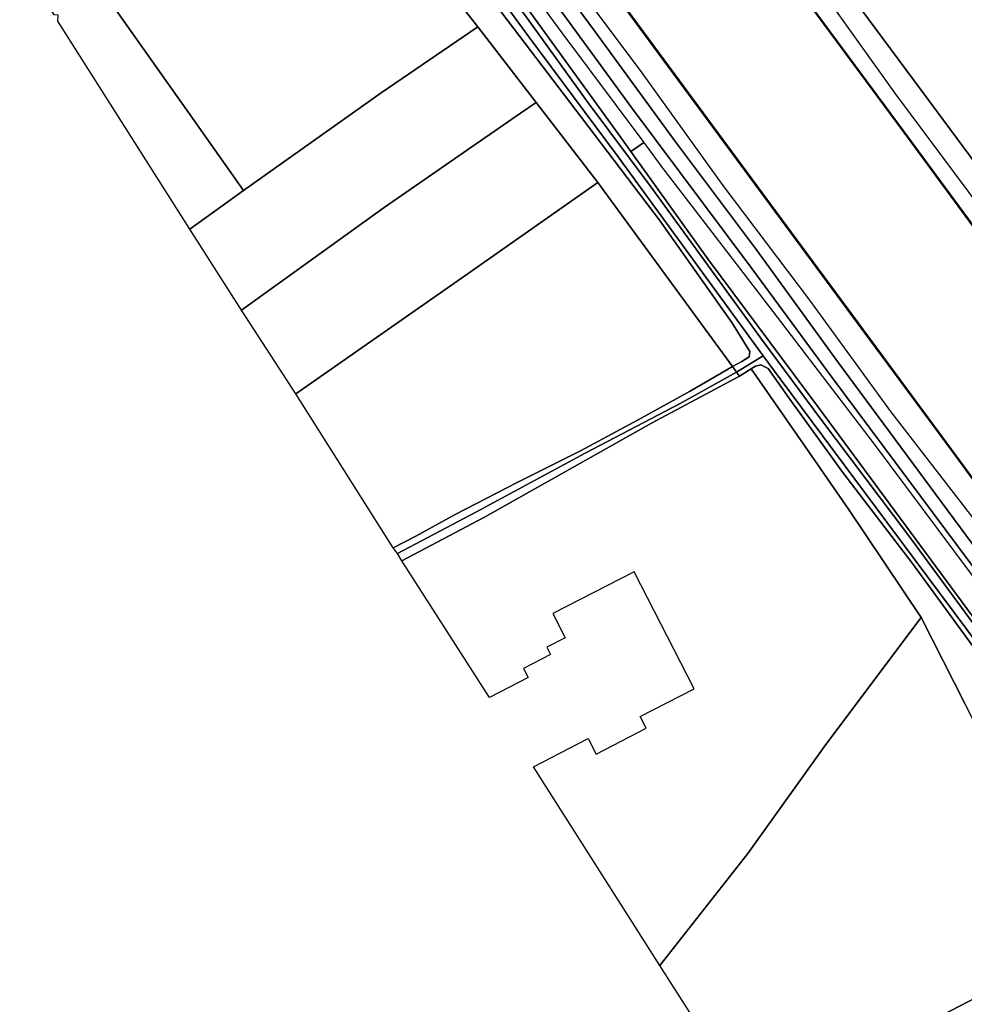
# Model space of a CAD drawing. Extents: x -26035517 to 31750492, y -9237385 to 8160032.
# Tile 242 of 256: x 30903319 to 31049458, y -8237283 to -8084968. Entities that reach past the tile are written whole.
import ezdxf

# ---------------------------------------------------------------- set-up
doc = ezdxf.new("R2010")
doc.units = 0
doc.layers.add('T-25', color=7, linetype='CONTINUOUS')

msp = doc.modelspace()

# ---------------------------------------------------------------- linework, layer by layer
at = {"layer": 'T-25', "color": 9}
for points in [[(30963916, -7989421, 15781), (30980327, -8011598, 15773), (30999774, -8037857, 15761), (31018884, -8063663, 15724), (31045166, -8099085, 15757), (31068722, -8130904, 15806), (31093318, -8164048, 15720), (31115567, -8194067, 15720), (31136693, -8222667, 15695), (31160535, -8254848, 15704), (31175535, -8274970, 15650), (31182455, -8284409, 15656)], [(31066957, -8138741, 15369), (31040896, -8103286, 15361), (31015662, -8069141, 15414), (30999937, -8047755, 15406), (30974510, -8013237, 15365), (30959536, -7992893, 15406), (30961743, -7991059, 15732), (30969697, -8001768, 15724), (30979624, -8014861, 15687), (30993557, -8033747, 15663), (31003431, -8047241, 15691), (31012537, -8059879, 15687), (31025629, -8077959, 15646), (31038836, -8096466, 15675), (31054566, -8117556, 15679)], [(31110683, -8248597, 14960), (31107397, -8237206, 14960), (31097468, -8221487, 14960), (31087794, -8206159, 14960), (31079144, -8194295, 14960), (31065243, -8175629, 14960), (31047501, -8151440, 14960), (31032306, -8130899, 14960), (31025009, -8121000, 14960), (31002974, -8091110, 14960), (30978542, -8057966, 14960), (30956021, -8027514, 14960), (30941100, -8007130, 14960), (30959456, -7992951, 14960), (30974430, -8013297, 14960), (30999857, -8047815, 14960), (31015582, -8069201, 14960), (31040816, -8103346, 14960), (31066877, -8138801, 14960), (31090366, -8170777, 14960), (31114952, -8204225, 14960), (31140408, -8239032, 14960)], [(31177030, -8288549, 15382), (31164621, -8271824, 15349), (31140448, -8239002, 15349), (31114992, -8204195, 15349), (31090406, -8170747, 15349), (31066917, -8138771, 15369), (31040856, -8103316, 15361), (31015622, -8069171, 15414), (30999897, -8047785, 15406), (30974470, -8013267, 15365), (30959529, -7992967, 15406)], [(31177070, -8288519, 15382), (31164661, -8271794, 15349), (31140488, -8238972, 15349), (31115032, -8204165, 15349), (31090446, -8170717, 15349), (31066957, -8138741, 15369), (31040896, -8103286, 15361), (31015662, -8069141, 15414), (30999937, -8047755, 15406), (30974510, -8013237, 15365), (30959536, -7992893, 15406)], [(31052523, -8164242, 15704), (31038103, -8145586, 15671), (31025582, -8128332, 15704), (31012151, -8110643, 15687), (30999636, -8093195, 15826), (30985789, -8074667, 15863), (30971458, -8054605, 15924), (30958982, -8037209, 15965), (30945178, -8018806, 15969), (30938455, -8009103, 15908), (30941020, -8007188, 15442), (30955941, -8027574, 15451), (30978462, -8058026, 15430), (31002894, -8091170, 15438), (31024929, -8121060, 15434), (31032226, -8130959, 15434), (31047421, -8151500, 15361), (31065163, -8175689, 15381)], [(31065163, -8175689, 15381), (31047421, -8151500, 15361), (31032226, -8130959, 15434), (31024929, -8121060, 15434), (31002894, -8091170, 15438), (30978462, -8058026, 15430), (30955941, -8027574, 15451), (30941020, -8007188, 15442), (30941100, -8007130, 14960), (30956021, -8027514, 14960), (30978542, -8057966, 14960), (31002974, -8091110, 14960), (31025009, -8121000, 14960), (31032306, -8130899, 14960), (31047501, -8151440, 14960), (31065243, -8175629, 14960)], [(31148456, -8310109, 15427), (31131722, -8287519, 15463), (31114888, -8264532, 15438), (31110587, -8248623, 15349), (31107313, -8237260, 15340), (31097384, -8221541, 15398), (31087712, -8206215, 15402), (31079064, -8194355, 15406), (31065163, -8175689, 15381), (31047421, -8151500, 15361), (31032226, -8130959, 15434), (31024929, -8121060, 15434), (31002894, -8091170, 15438), (30978462, -8058026, 15430), (30955941, -8027574, 15451), (30941020, -8007188, 15442)], [(30941100, -8007214, 15442), (30955981, -8027544, 15451), (30978502, -8057996, 15430), (31002934, -8091140, 15438), (31024969, -8121030, 15434), (31032266, -8130929, 15434), (31047461, -8151470, 15361), (31065203, -8175659, 15381), (31079104, -8194325, 15406), (31087753, -8206187, 15402), (31097426, -8221514, 15398), (31107326, -8237186, 15340)], [(31052456, -8171805, 15781), (31028965, -8140259, 15801), (31016603, -8123455, 15903), (30997947, -8098571, 15916), (30985108, -8080941, 15936), (30970688, -8061688, 15952), (30959957, -8047131, 15981), (30950797, -8034586, 16005), (30940742, -8020974, 16026), (30934236, -8012294, 16067), (30936268, -8010835, 16083), (30940392, -8016485, 16079), (30953251, -8033906, 16083), (30967052, -8052482, 16005), (30980427, -8070658, 15993), (30992222, -8086687, 15969), (31004783, -8103839, 15903), (31017332, -8120592, 15875), (31029820, -8137824, 15850), (31042255, -8154656, 15830), (31054431, -8171095, 15871)], [(31095532, -8242242, 15859), (31093636, -8233848, 15928), (31091790, -8227670, 15903), (31089857, -8222590, 15871), (31087145, -8217218, 15867), (31082478, -8209169, 15903), (31078671, -8203910, 15891), (31067025, -8188120, 15785), (31054431, -8171095, 15871), (31042255, -8154656, 15830), (31029820, -8137824, 15850), (31017332, -8120592, 15875), (31004783, -8103839, 15903), (30992222, -8086687, 15969), (30980427, -8070658, 15993), (30967052, -8052482, 16005), (30953251, -8033906, 16083), (30940392, -8016485, 16079), (30936268, -8010835, 16083)], [(30934236, -8012294, 16067), (30940742, -8020974, 16026), (30950797, -8034586, 16005), (30959957, -8047131, 15981), (30970688, -8061688, 15952), (30985108, -8080941, 15936), (30997947, -8098571, 15916), (31016603, -8123455, 15903), (31028965, -8140259, 15801), (31052456, -8171805, 15781), (31062687, -8185542, 15769), (31071755, -8197882, 15785), (31077166, -8205744, 15793), (31080438, -8210506, 15830), (31083623, -8215783, 15846), (31086356, -8221419, 15810), (31088377, -8225795, 15826), (31090152, -8230572, 15822), (31091499, -8235768, 15826), (31093492, -8243734, 15810)], [(31051985, -8182160, 13753), (31037480, -8162680, 13753), (31020959, -8140546, 13753), (31018338, -8136954, 13753), (30995886, -8106189, 13753), (30982088, -8087621, 13753), (30967178, -8067189, 13753), (30952591, -8047266, 13753), (30938914, -8028728, 13753), (30929301, -8016157, 13753), (30929301, -8016157, 13753), (30930278, -8015349, 13753), (30937121, -8024695, 13753), (30946968, -8037725, 13753), (30959726, -8054560, 13753), (30970548, -8069408, 13753), (30981829, -8084717, 13753), (30991276, -8097852, 13753), (31000851, -8110644, 13753), (31018215, -8134590, 13753), (31027417, -8146976, 13753), (31040745, -8164582, 13753), (31054046, -8182695, 13753)], [(31054046, -8182695, 13753), (31040745, -8164582, 13753), (31027417, -8146976, 13753), (31018215, -8134590, 13753), (31000851, -8110644, 13753), (30991276, -8097852, 13753), (30981829, -8084717, 13753), (30970548, -8069408, 13753), (30959726, -8054560, 13753), (30946968, -8037725, 13753), (30937121, -8024695, 13753), (30930278, -8015349, 13753), (30930278, -8015349, 13753), (30930919, -8014960, 14235), (30942844, -8030721, 14398), (30953650, -8045009, 14573), (30963419, -8058199, 14590), (30977670, -8077367, 14692), (30995822, -8102475, 14532), (30997890, -8105368, 14508), (31009878, -8122140, 14369), (31026876, -8144968, 14206), (31051469, -8178240, 14210)], [(31054046, -8182695, 13753), (31040745, -8164582, 13753), (31027417, -8146976, 13753), (31018215, -8134590, 13753), (31000851, -8110644, 13753), (30991276, -8097852, 13753), (30981829, -8084717, 13753), (30970548, -8069408, 13753), (30959726, -8054560, 13753), (30946968, -8037725, 13753), (30937121, -8024695, 13753), (30930278, -8015349, 13753), (30930278, -8015349, 13753), (30930919, -8014960, 14235), (30942844, -8030721, 14398), (30953650, -8045009, 14573), (30963419, -8058199, 14590), (30977670, -8077367, 14692), (30995822, -8102475, 14532), (30997890, -8105368, 14508), (31009878, -8122140, 14369), (31026876, -8144968, 14206), (31051469, -8178240, 14210)], [(31068722, -8130904, 15806), (31045166, -8099085, 15757), (31018884, -8063663, 15724)], [(30967178, -8067189, 13753), (30982088, -8087621, 13753), (30995886, -8106189, 13753), (31018338, -8136954, 13753), (31014224, -8139483, 13855), (31013597, -8138627, 14218), (31015063, -8137851, 14194), (31016181, -8137107, 14194), (31016267, -8136286, 14222), (31013497, -8131797, 14275), (31002300, -8115956, 14337), (30990234, -8100096, 14508), (30977076, -8082824, 14647)], [(30967178, -8067189, 13753), (30982088, -8087621, 13753), (30995886, -8106189, 13753), (31018338, -8136954, 13753), (31014224, -8139483, 13855), (31013597, -8138627, 14218), (31015063, -8137851, 14194), (31016181, -8137107, 14194), (31016267, -8136286, 14222), (31013497, -8131797, 14275), (31002300, -8115956, 14337), (30990234, -8100096, 14508), (30977076, -8082824, 14647)], [(30999866, -8103984, 15789), (30997890, -8105368, 14508)], [(31055917, -8188937, 14169), (31041429, -8169109, 14149), (31030650, -8155011, 14218), (31022303, -8143446, 14235), (31019090, -8138942, 14226), (31017971, -8138364, 14226), (31017160, -8138550, 14202), (31016458, -8138969, 14182), (31014695, -8140128, 14182), (31014224, -8139483, 13855), (31018338, -8136954, 13753), (31020959, -8140546, 13753), (31037480, -8162680, 13753), (31051985, -8182160, 13753)], [(31055917, -8188937, 14169), (31041429, -8169109, 14149), (31030650, -8155011, 14218), (31022303, -8143446, 14235), (31019090, -8138942, 14226), (31017971, -8138364, 14226), (31017160, -8138550, 14202), (31016458, -8138969, 14182), (31014695, -8140128, 14182), (31014224, -8139483, 13855), (31018338, -8136954, 13753), (31020959, -8140546, 13753), (31037480, -8162680, 13753), (31051985, -8182160, 13753)], [(31049614, -8190872, 14141), (31042767, -8177451, 14182), (31031524, -8160698, 14182), (31024963, -8151130, 14182), (31016458, -8138969, 14182), (31017160, -8138550, 14202), (31017971, -8138364, 14226), (31019090, -8138942, 14226), (31022303, -8143446, 14235), (31030650, -8155011, 14218), (31041429, -8169109, 14149), (31055917, -8188937, 14169)]]:
    msp.add_polyline3d(points, dxfattribs=at)
for points in [[(31177070, -8288519, 15382), (31176990, -8288579, 14960), (31164581, -8271854, 14960), (31140408, -8239032, 14960), (31114952, -8204225, 14960), (31090366, -8170777, 14960), (31066877, -8138801, 14960), (31040816, -8103346, 14960), (31015582, -8069201, 14960), (30999857, -8047815, 14960), (30974430, -8013297, 14960), (30959456, -7992951, 14960), (30959536, -7992893, 15406), (30974510, -8013237, 15365), (30999937, -8047755, 15406), (31015662, -8069141, 15414), (31040896, -8103286, 15361), (31066957, -8138741, 15369), (31090446, -8170717, 15349), (31115032, -8204165, 15349), (31140488, -8238972, 15349), (31164661, -8271794, 15349), (31177070, -8288519, 15382)], [(30930919, -8014960, 14235), (30932826, -8013479, 15793), (30935311, -8016755, 15793), (30939415, -8022096, 15793), (30945390, -8030763, 15822), (30949548, -8036599, 15810), (30950655, -8038606, 15814), (30951505, -8039764, 15814), (30952512, -8040257, 15781), (30957490, -8046958, 15744), (30971701, -8065909, 15757), (30987207, -8086991, 15789), (30999866, -8103984, 15789), (30997890, -8105368, 14508), (30995822, -8102475, 14532), (30977670, -8077367, 14692), (30963419, -8058199, 14590), (30953650, -8045009, 14573), (30942844, -8030721, 14398), (30930919, -8014960, 14235)], [(30946773, -8043237, 15402), (30948057, -8044812, 14949), (30950803, -8048214, 14741), (30954907, -8053600, 14647), (30960028, -8060370, 14671), (30964816, -8066721, 14553), (30977076, -8082824, 14647), (30990234, -8100096, 14508), (31002300, -8115956, 14337), (31013497, -8131797, 14275), (31016267, -8136286, 14222), (31016181, -8137107, 14194), (31015063, -8137851, 14194), (31013597, -8138627, 14218), (30992752, -8110131, 14892), (30983247, -8097792, 14810), (30974174, -8086094, 14883), (30948769, -8053738, 14781), (30944273, -8048014, 14757), (30944771, -8044823, 14874), (30945575, -8044212, 14973), (30946773, -8043237, 15402)], [(30909702, -8071190, 14382), (30914150, -8068182, 14353), (30917359, -8066106, 14300), (30925469, -8060838, 14304), (30926689, -8060005, 14304), (30944273, -8048014, 14757), (30948769, -8053738, 14781), (30974174, -8086094, 14883), (30959264, -8096279, 14916), (30937931, -8111407, 14924), (30930051, -8100208, 14973), (30916682, -8081286, 14696), (30909702, -8071190, 14382)], [(30929647, -8117376, 14855), (30909238, -8085182, 14200), (30909275, -8084268, 14200), (30908639, -8084242, 14200), (30903319, -8075655, 14382), (30909702, -8071190, 14382), (30916682, -8081286, 14696), (30930051, -8100208, 14973), (30937931, -8111407, 14924), (30929647, -8117376, 14855)], [(30937619, -8129925, 14843), (30929647, -8117376, 14855), (30937931, -8111407, 14924), (30959264, -8096279, 14916), (30974174, -8086094, 14883), (30983247, -8097792, 14810), (30980794, -8099436, 14810), (30959692, -8114043, 14785), (30937619, -8129925, 14843)], [(30946053, -8142830, 14785), (30937619, -8129925, 14843), (30959692, -8114043, 14785), (30980794, -8099436, 14810), (30983247, -8097792, 14810), (30992752, -8110131, 14892), (30972679, -8124215, 14700), (30946053, -8142830, 14785)], [(31072893, -8202274, 15708), (31070929, -8215905, 14190), (31068958, -8214241, 14202), (31068128, -8211984, 14169), (31067832, -8209453, 14190), (31067968, -8206193, 14210), (31068001, -8203233, 14210), (31067613, -8201385, 14210), (31067354, -8200580, 14210), (31063552, -8195228, 14210), (31051469, -8178240, 14210), (31026876, -8144968, 14206), (31009878, -8122140, 14369), (30997890, -8105368, 14508), (30999866, -8103984, 15789), (31002678, -8107759, 15789), (31019834, -8130128, 15789), (31035345, -8150420, 15708), (31050356, -8170529, 15708), (31064217, -8190063, 15659), (31072893, -8202274, 15708)], [(31072893, -8202274, 15708), (31070929, -8215905, 14190), (31068958, -8214241, 14202), (31068128, -8211984, 14169), (31067832, -8209453, 14190), (31067968, -8206193, 14210), (31068001, -8203233, 14210), (31067613, -8201385, 14210), (31067354, -8200580, 14210), (31063552, -8195228, 14210), (31051469, -8178240, 14210), (31026876, -8144968, 14206), (31009878, -8122140, 14369), (30997890, -8105368, 14508), (30999866, -8103984, 15789), (31002678, -8107759, 15789), (31019834, -8130128, 15789), (31035345, -8150420, 15708), (31050356, -8170529, 15708), (31064217, -8190063, 15659), (31072893, -8202274, 15708)], [(30961122, -8166664, 14304), (30946053, -8142830, 14785), (30972679, -8124215, 14700), (30992752, -8110131, 14892), (31013597, -8138627, 14218), (31011838, -8139661, 14255), (31006926, -8142498, 14255), (30998988, -8146852, 14239), (30990080, -8151679, 14247), (30980302, -8156542, 14247), (30970690, -8161522, 14263), (30964602, -8164841, 14300), (30961122, -8166664, 14304)], [(30961787, -8167563, 13929), (30961122, -8166664, 14304), (30964602, -8164841, 14300), (30970690, -8161522, 14263), (30980302, -8156542, 14247), (30990080, -8151679, 14247), (30998988, -8146852, 14239), (31006926, -8142498, 14255), (31011838, -8139661, 14255), (31013597, -8138627, 14218), (31014224, -8139483, 13855), (31005484, -8144316, 13953), (30990823, -8152050, 13920), (30973971, -8161080, 13937), (30961787, -8167563, 13929)], [(30961787, -8167563, 13929), (30961122, -8166664, 14304), (30964602, -8164841, 14300), (30970690, -8161522, 14263), (30980302, -8156542, 14247), (30990080, -8151679, 14247), (30998988, -8146852, 14239), (31006926, -8142498, 14255), (31011838, -8139661, 14255), (31013597, -8138627, 14218), (31014224, -8139483, 13855), (31005484, -8144316, 13953), (30990823, -8152050, 13920), (30973971, -8161080, 13937), (30961787, -8167563, 13929)], [(30962418, -8168681, 14157), (30961787, -8167563, 13929), (30973971, -8161080, 13937), (30990823, -8152050, 13920), (31005484, -8144316, 13953), (31014224, -8139483, 13855), (31014695, -8140128, 14182), (31001072, -8147395, 14182), (30975219, -8161940, 14124), (30962418, -8168681, 14157)], [(30962418, -8168681, 14157), (30961787, -8167563, 13929), (30973971, -8161080, 13937), (30990823, -8152050, 13920), (31005484, -8144316, 13953), (31014224, -8139483, 13855), (31014695, -8140128, 14182), (31001072, -8147395, 14182), (30975219, -8161940, 14124), (30962418, -8168681, 14157)], [(31002339, -8231261, 14349), (30982806, -8200533, 14200), (30991277, -8196178, 14200), (30992504, -8198566, 14200), (31000258, -8194580, 14200), (30999322, -8192758, 14200), (31007675, -8188464, 14200), (30998378, -8170380, 14200), (30985796, -8176848, 14200), (30987707, -8180566, 14200), (30984861, -8182029, 14200), (30985458, -8183191, 14200), (30981280, -8185339, 14200), (30981997, -8186734, 14200), (30975979, -8189828, 14200), (30962418, -8168681, 14157), (30975219, -8161940, 14124), (31001072, -8147395, 14182), (31014695, -8140128, 14182), (31016458, -8138969, 14182), (31024963, -8151130, 14182), (31031524, -8160698, 14182), (31042767, -8177451, 14182), (31028019, -8197114, 14035), (31015950, -8213941, 14235), (31002339, -8231261, 14349)], [(31002339, -8231261, 14349), (31015950, -8213941, 14235), (31028019, -8197114, 14035), (31042767, -8177451, 14182), (31049614, -8190872, 14141), (31059407, -8210879, 14141), (31065170, -8229277, 14141), (31058272, -8232597, 13969), (31044659, -8239709, 14120), (31016751, -8253810, 14226), (31002339, -8231261, 14349)], [(31029988, -8274527, 14051), (31016751, -8253810, 14226), (31044659, -8239709, 14120), (31058272, -8232597, 13969), (31065170, -8229277, 14141), (31065894, -8247708, 14100), (31063729, -8248890, 14100), (31066162, -8253343, 14100), (31068058, -8252309, 14100), (31068497, -8254237, 14100), (31066154, -8255129, 14100), (31068223, -8260572, 14100), (31070563, -8259683, 14100), (31083817, -8274947, 13904), (31057151, -8275032, 14137), (31043285, -8275409, 14271), (31029988, -8274527, 14051)]]:
    msp.add_polyline3d(points, close=True, dxfattribs=at)

doc.saveas('drawing.dxf')
